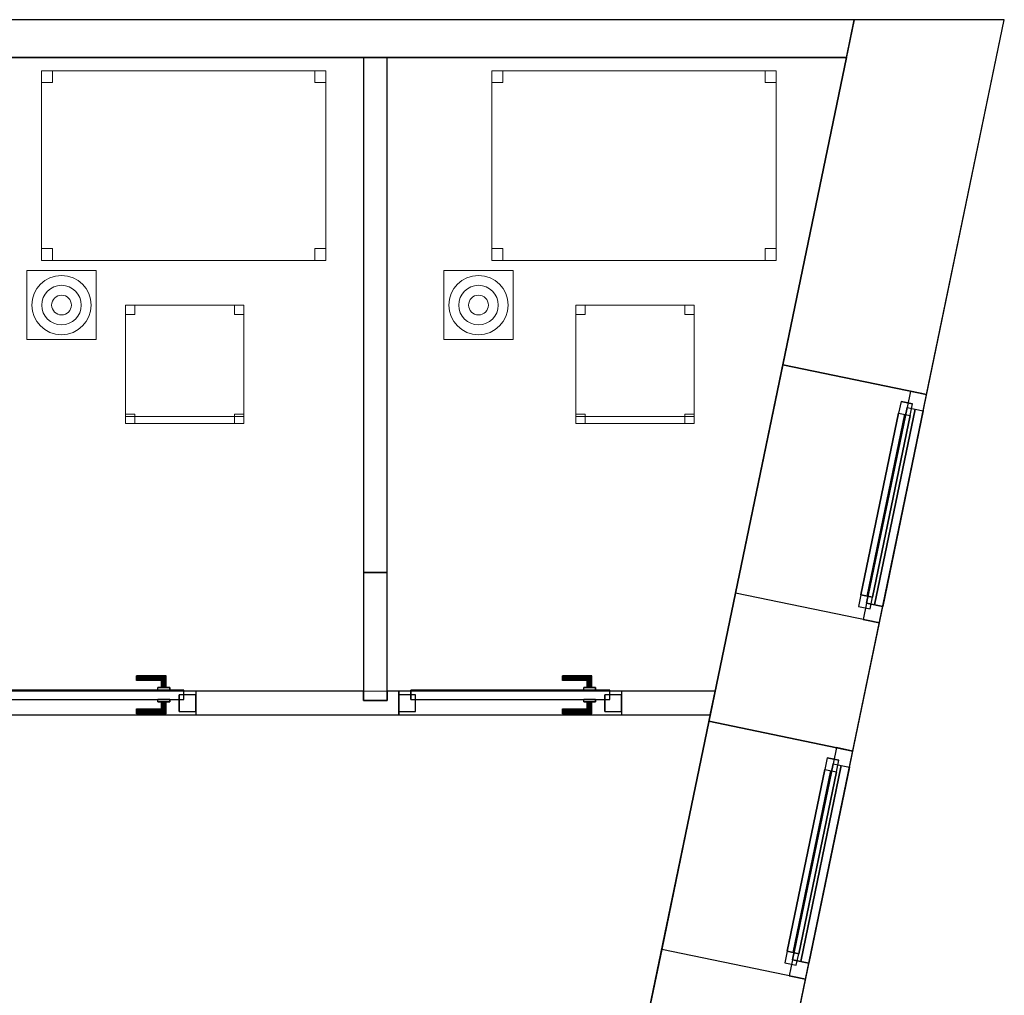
# Model space of a CAD drawing. Header units: metres. Extents: x 397.7 to 427.5, y 12.7 to 28.4.
# Tile 127 of 127: x 423.3 to 427.5, y 24.1 to 28.2. Entities that reach past the tile are written whole.
import ezdxf

# ---------------------------------------------------------------- set-up
doc = ezdxf.new("R2010")
doc.units = ezdxf.units.M
doc.layers.add('01_CARPINTERIA', color=5, linetype='Continuous', lineweight=25, true_color=0x0000ff)
doc.layers.add('01_SUELOS', color=7, linetype='Continuous', lineweight=25, true_color=0x007f00)
for name, color, linetype, lineweight in [('02_MOBILIARIO', 7, 'Continuous', 18), ('A-DETL-____-MBND', 7, 'Continuous', 18), ('A-DETL-GENF-OTLN', 7, 'Continuous', 18), ('A-GENM-____-OTLN', 7, 'Continuous', 18), ('A-WALL-____-MCUT', 7, 'Continuous', 25), ('A-WALL-____-OTLN', 7, 'Continuous', 25)]:
    doc.layers.add(name, color=color, linetype=linetype, lineweight=lineweight)

# ---------------------------------------------------------------- blocks, each defined once
blk = doc.blocks.new('Family - Cadira d_Oficina_P4-153699-07_TEL_P4')
at = {"layer": 'A-DETL-____-MBND', "color": 253, "true_color": 0xaaaaaa}
for p, q in [((0, 0.5), (0.5, 0.5)), ((0, 0), (0, 0.5)), ((0.5, 0.5), (0, 0.5)), ((0, 0.5), (0, 0)), ((0, 0.46), (0, 0.5)), ((0, 0.5), (0.04, 0.5)), ((0.04, 0.5), (0, 0.5)), ((0, 0.5), (0, 0.46)), ((0.04, 0.5), (0.04, 0.46)), ((0.04, 0.46), (0.04, 0.5)), ((0.46, 0.46), (0.46, 0.5)), ((0.46, 0.5), (0.5, 0.5)), ((0.5, 0.5), (0.46, 0.5)), ((0.46, 0.5), (0.46, 0.46)), ((0.5, 0.5), (0.5, 0.46)), ((0.5, 0.46), (0.5, 0.5)), ((0.5, 0.5), (0.5, 0)), ((0.5, 0), (0.5, 0.5)), ((0.04, 0.46), (0, 0.46)), ((0, 0.46), (0.04, 0.46)), ((0.5, 0.46), (0.46, 0.46)), ((0.46, 0.46), (0.5, 0.46)), ((0, 0), (0, 0.04)), ((0, 0.04), (0.04, 0.04)), ((0.04, 0.04), (0, 0.04)), ((0, 0.04), (0, 0)), ((0, 0), (0, 0.03)), ((0, 0.03), (0.5, 0.03)), ((0.5, 0.03), (0, 0.03)), ((0, 0.03), (0, 0)), ((0.5, 0), (0, 0)), ((0.04, 0), (0, 0)), ((0, 0), (0.04, 0)), ((0.04, 0.04), (0.04, 0)), ((0.04, 0), (0.04, 0.04)), ((0.46, 0), (0.46, 0.04)), ((0.46, 0.04), (0.5, 0.04)), ((0.5, 0.04), (0.46, 0.04)), ((0.46, 0.04), (0.46, 0)), ((0.5, 0), (0.46, 0)), ((0.5, 0.04), (0.5, 0)), ((0.5, 0), (0.5, 0.04)), ((0.5, 0.03), (0.5, 0)), ((0.5, 0), (0.5, 0.03)), ((0, 0), (0.5, 0)), ((0.5, 0), (0, 0)), ((0, 0), (0.5, 0)), ((0.46, 0), (0.5, 0))]:
    blk.add_line(p, q, dxfattribs=at)
blk = doc.blocks.new('Family - LONDR55-XX_ZZ-ARQ-CAA-M3D-Londres55-153852-07_TEL_P4')
at = {"layer": '01_CARPINTERIA', "color": 161, "true_color": 0xaaaaff}
for p, q in [((0.69, 0.1487), (0.69, 0.15)), ((0.69, 0.15), (0.69, 0.1487)), ((0.815, 0.15), (0.69, 0.15)), ((0.69, 0.145), (0.69, 0.1487)), ((0.69, 0.1487), (0.69, 0.145)), ((0.8137, 0.1487), (0.69, 0.1487)), ((0.8137, 0.1487), (0.69, 0.1487)), ((0.69, 0.14), (0.69, 0.145)), ((0.69, 0.145), (0.69, 0.14)), ((0.81, 0.145), (0.69, 0.145)), ((0.81, 0.145), (0.69, 0.145)), ((0.69, 0.135), (0.69, 0.14)), ((0.69, 0.14), (0.69, 0.135)), ((0.69, 0.14), (0.805, 0.14)), ((0.805, 0.14), (0.69, 0.14)), ((0.69, 0.135), (0.69, 0.1313)), ((0.69, 0.1313), (0.69, 0.135)), ((0.8, 0.135), (0.69, 0.135)), ((0.8, 0.135), (0.69, 0.135)), ((0.69, 0.1313), (0.69, 0.13)), ((0.69, 0.13), (0.69, 0.1313)), ((0.7963, 0.1313), (0.69, 0.1313)), ((0.7963, 0.1313), (0.69, 0.1313)), ((0.795, 0.13), (0.69, 0.13)), ((0.795, 0.13), (0.7963, 0.1313)), ((0.7963, 0.1313), (0.795, 0.13)), ((0.795, 0.1), (0.795, 0.13)), ((0.7963, 0.1313), (0.8, 0.135)), ((0.8, 0.135), (0.7963, 0.1313)), ((0.7963, 0.1), (0.7963, 0.1313)), ((0.7963, 0.1), (0.7963, 0.1313)), ((0.8, 0.135), (0.805, 0.14)), ((0.805, 0.14), (0.8, 0.135)), ((0.8, 0.1), (0.8, 0.135)), ((0.8, 0.1), (0.8, 0.135)), ((0.81, 0.145), (0.805, 0.14)), ((0.805, 0.14), (0.81, 0.145)), ((0.805, 0.14), (0.805, 0.1)), ((0.805, 0.1), (0.805, 0.14)), ((0.8137, 0.1487), (0.81, 0.145)), ((0.81, 0.145), (0.8137, 0.1487)), ((0.81, 0.1), (0.81, 0.145)), ((0.81, 0.1), (0.81, 0.145)), ((0.815, 0.15), (0.8137, 0.1487)), ((0.8137, 0.1487), (0.815, 0.15)), ((0.8137, 0.1), (0.8137, 0.1487)), ((0.8137, 0.1), (0.8137, 0.1487)), ((0.815, 0.1), (0.815, 0.15)), ((0.89, 0.09), (0.05, 0.09)), ((0.05, 0.09), (0.05, 0.05)), ((0.89, 0.09), (0.05, 0.09)), ((0.05, 0.05), (0.05, 0.09)), ((0.83, 0.1), (0.78, 0.1)), ((0.78, 0.1), (0.83, 0.1)), ((0.78, 0.09), (0.78, 0.1)), ((0.78, 0.09), (0.78, 0.1)), ((0.83, 0.09), (0.78, 0.09)), ((0.78, 0.09), (0.83, 0.09)), ((0.7963, 0.1), (0.795, 0.1)), ((0.795, 0.1), (0.7963, 0.1)), ((0.8, 0.1), (0.7963, 0.1)), ((0.7963, 0.1), (0.8, 0.1)), ((0.805, 0.1), (0.8, 0.1)), ((0.8, 0.1), (0.805, 0.1)), ((0.81, 0.1), (0.805, 0.1)), ((0.805, 0.1), (0.81, 0.1)), ((0.81, 0.1), (0.8137, 0.1)), ((0.8137, 0.1), (0.81, 0.1)), ((0.8137, 0.1), (0.815, 0.1)), ((0.815, 0.1), (0.8137, 0.1)), ((0.83, 0.09), (0.83, 0.1)), ((0.83, 0.1), (0.83, 0.09)), ((0.89, 0.05), (0.89, 0.09)), ((0.89, 0.05), (0.89, 0.09)), ((0.07, 0.07), (0, 0.07)), ((0, 0.07), (0, 0)), ((0.07, 0.07), (0, 0.07)), ((0, 0), (0, 0.07)), ((0.05, 0.05), (0.89, 0.05)), ((0.05, 0.05), (0.89, 0.05)), ((0.07, 0), (0.07, 0.07)), ((0.07, 0), (0.07, 0.07)), ((0.78, 0.05), (0.83, 0.05)), ((0.83, 0.05), (0.78, 0.05)), ((0.78, 0.04), (0.78, 0.05)), ((0.78, 0.04), (0.78, 0.05)), ((0.83, 0.04), (0.83, 0.05)), ((0.83, 0.05), (0.83, 0.04)), ((0.94, 0.07), (0.87, 0.07)), ((0.87, 0.07), (0.87, 0)), ((0.94, 0.07), (0.87, 0.07)), ((0.87, 0), (0.87, 0.07)), ((0.94, 0), (0.94, 0.07)), ((0.94, 0), (0.94, 0.07)), ((0, 0), (0.07, 0)), ((0, 0), (0.07, 0)), ((0.69, 0.0087), (0.69, 0.01)), ((0.69, 0.01), (0.69, 0.0087)), ((0.69, 0.01), (0.795, 0.01)), ((0.69, 0.005), (0.69, 0.0087)), ((0.69, 0.0087), (0.69, 0.005)), ((0.69, 0.0087), (0.7963, 0.0087)), ((0.69, 0.0087), (0.7963, 0.0087)), ((0.69, 0), (0.69, 0.005)), ((0.69, 0.005), (0.69, 0)), ((0.69, 0.005), (0.8, 0.005)), ((0.69, 0.005), (0.8, 0.005)), ((0.69, -0.005), (0.69, 0)), ((0.69, 0), (0.69, -0.005)), ((0.805, 0), (0.69, 0)), ((0.69, 0), (0.805, 0)), ((0.78, 0.04), (0.83, 0.04)), ((0.83, 0.04), (0.78, 0.04)), ((0.7963, 0.04), (0.795, 0.04)), ((0.795, 0.04), (0.7963, 0.04)), ((0.795, 0.01), (0.795, 0.04)), ((0.7963, 0.0087), (0.795, 0.01)), ((0.795, 0.01), (0.7963, 0.0087)), ((0.8, 0.04), (0.7963, 0.04)), ((0.7963, 0.04), (0.8, 0.04)), ((0.7963, 0.0087), (0.7963, 0.04)), ((0.7963, 0.0087), (0.7963, 0.04)), ((0.8, 0.005), (0.7963, 0.0087)), ((0.7963, 0.0087), (0.8, 0.005)), ((0.8, 0.04), (0.805, 0.04)), ((0.805, 0.04), (0.8, 0.04)), ((0.8, 0.005), (0.8, 0.04)), ((0.8, 0.005), (0.8, 0.04)), ((0.805, 0), (0.8, 0.005)), ((0.8, 0.005), (0.805, 0)), ((0.805, 0.04), (0.81, 0.04)), ((0.81, 0.04), (0.805, 0.04)), ((0.805, 0.04), (0.805, 0)), ((0.805, 0), (0.805, 0.04)), ((0.805, 0), (0.81, -0.005)), ((0.81, 0.04), (0.8137, 0.04)), ((0.8137, 0.04), (0.81, 0.04)), ((0.81, -0.005), (0.81, 0.04)), ((0.81, -0.005), (0.81, 0.04)), ((0.8137, 0.04), (0.815, 0.04)), ((0.815, 0.04), (0.8137, 0.04)), ((0.8137, -0.0087), (0.8137, 0.04)), ((0.8137, -0.0087), (0.8137, 0.04)), ((0.815, -0.01), (0.815, 0.04)), ((0.87, 0), (0.94, 0)), ((0.87, 0), (0.94, 0)), ((0.69, -0.005), (0.69, -0.0087)), ((0.69, -0.0087), (0.69, -0.005)), ((0.69, -0.005), (0.81, -0.005)), ((0.69, -0.005), (0.81, -0.005)), ((0.69, -0.0087), (0.69, -0.01)), ((0.69, -0.01), (0.69, -0.0087)), ((0.69, -0.0087), (0.8137, -0.0087)), ((0.69, -0.0087), (0.8137, -0.0087)), ((0.69, -0.01), (0.815, -0.01)), ((0.81, -0.005), (0.805, 0)), ((0.81, -0.005), (0.8137, -0.0087)), ((0.8137, -0.0087), (0.81, -0.005)), ((0.8137, -0.0087), (0.815, -0.01)), ((0.815, -0.01), (0.8137, -0.0087))]:
    blk.add_line(p, q, dxfattribs=at)
blk = doc.blocks.new('Family - Porta P4-153853-07_TEL_P4')
blk.add_blockref('Family - LONDR55-XX_ZZ-ARQ-CAA-M3D-Londres55-153852-07_TEL_P4', (0, 0))
blk = doc.blocks.new('Family - Evans P4-153868-07_TEL_P4')
at = {"layer": 'A-WALL-____-MCUT', "color": 253, "true_color": 0xaaaaaa}
for p, q in [((2.1724, 0.1), (0, 0.1)), ((0, 0.1), (0, 0)), ((2.1724, 0), (2.1724, 0.1)), ((0, 0), (2.1724, 0))]:
    blk.add_line(p, q, dxfattribs=at)
at = {"layer": 'A-WALL-____-OTLN', "color": 253, "true_color": 0xaaaaaa}
for p, q in [((2.1724, 0.1), (0, 0.1)), ((0, 0.1), (0, 0)), ((2.1724, 0), (2.1724, 0.1)), ((0, 0), (2.1724, 0))]:
    blk.add_line(p, q, dxfattribs=at)
at = {"layer": 'A-WALL-____-OTLN', "color": 253, "lineweight": 18, "true_color": 0xaaaaaa}
blk.add_line((0, 0), (2.1724, 0), dxfattribs=at)
blk = doc.blocks.new('Forma directa - LONDR55-XX_ZZ-ARQ-CAA-M3D-Londres55-153871-07_TEL_P4')
at = {"layer": '01_CARPINTERIA', "color": 161, "true_color": 0xaaaaff}
for p, q in [((0.1, 0.1), (0.05, 0.1)), ((0.05, 0.1), (0.05, 0.05)), ((0.1, 0.1), (0.05, 0.1)), ((0.05, 0.1), (0.05, 0.05)), ((0.1, 0.1), (0.883524, 0.1)), ((0.883524, 0.1), (0.1, 0.1)), ((0.1, 0.1), (0.1, 0.05)), ((0.1, 0.05), (0.1, 0.1)), ((0.1, 0.05), (0.1, 0.1)), ((0.1, 0.1), (0.1, 0.05)), ((0.883524, 0.1), (0.883524, 0.05)), ((0.883524, 0.1), (0.883524, 0.05)), ((0.933524, 0.1), (0.883524, 0.1)), ((0.883524, 0.1), (0.883524, 0.05)), ((0.933524, 0.1), (0.883524, 0.1)), ((0.883524, 0.1), (0.883524, 0.05)), ((0.933524, 0.05), (0.933524, 0.1)), ((0.933524, 0.1), (0.933524, 0.05)), ((0.07, 0.07), (0, 0.07)), ((0, 0.07), (0, 0)), ((0.07, 0.07), (0, 0.07)), ((0, 0.07), (0, 0)), ((0.05, 0.05), (0.1, 0.05)), ((0.05, 0.05), (0.1, 0.05)), ((0.07, 0), (0.07, 0.07)), ((0.07, 0.07), (0.07, 0)), ((0.07, 0.07), (0.913524, 0.07)), ((0.913524, 0.07), (0.07, 0.07)), ((0.07, 0.07), (0.07, 0)), ((0.07, 0), (0.07, 0.07)), ((0.883524, 0.075), (0.1, 0.075)), ((0.883524, 0.075), (0.1, 0.075)), ((0.1, 0.05), (0.883524, 0.05)), ((0.883524, 0.05), (0.1, 0.05)), ((0.883524, 0.05), (0.933524, 0.05)), ((0.883524, 0.05), (0.933524, 0.05)), ((0.983524, 0.07), (0.913524, 0.07)), ((0.913524, 0.07), (0.913524, 0)), ((0.983524, 0.07), (0.913524, 0.07)), ((0.913524, 0.07), (0.913524, 0)), ((0.913524, 0.07), (0.913524, 0)), ((0.913524, 0.07), (0.913524, 0)), ((0.983524, 0), (0.983524, 0.07)), ((0.983524, 0.07), (0.983524, 0)), ((0, 0), (0.07, 0)), ((0, 0), (0.07, 0)), ((0.913524, 0.035), (0.07, 0.035)), ((0.07, 0.035), (0.913524, 0.035)), ((0.07, 0), (0.913524, 0)), ((0.913524, 0), (0.07, 0)), ((0.913524, 0), (0.983524, 0)), ((0.913524, 0), (0.983524, 0))]:
    blk.add_line(p, q, dxfattribs=at)
blk = doc.blocks.new('Forma directa - Finestra P4-153872-07_TEL_P4')
blk.add_blockref('Forma directa - LONDR55-XX_ZZ-ARQ-CAA-M3D-Londres55-153871-07_TEL_P4', (0, 0))
blk = doc.blocks.new('Family - Façana sur-est P4-153955-07_TEL_P4')
at = {"layer": 'A-WALL-____-MCUT', "color": 253, "true_color": 0xaaaaaa}
for p, q in [((11.5798, 0.62), (9.9252, 0.62)), ((11.5798, 0), (11.5798, 0.62)), ((13.1156, 0.62), (12.5633, 0.62)), ((12.5633, 0.62), (12.5633, 0)), ((13.1156, 0), (13.1156, 0.62)), ((14.0991, 0.62), (14.0991, 0)), ((15.5861, 0.62), (14.0991, 0.62)), ((15.7146, 0), (15.5861, 0.62)), ((9.9252, 0), (11.5798, 0)), ((12.5633, 0), (13.1156, 0)), ((14.0991, 0), (15.7146, 0))]:
    blk.add_line(p, q, dxfattribs=at)
at = {"layer": 'A-WALL-____-OTLN', "color": 253, "true_color": 0xaaaaaa}
for p, q in [((15.5861, 0.62), (-0.1285, 0.62)), ((11.5798, 0), (11.5798, 0.62)), ((12.5633, 0.62), (11.5798, 0.62)), ((12.5633, 0), (12.5633, 0.62)), ((13.1156, 0), (13.1156, 0.62)), ((14.0991, 0.62), (13.1156, 0.62)), ((14.0991, 0), (14.0991, 0.62)), ((15.7146, 0), (15.5861, 0.62)), ((0, 0), (15.7146, 0)), ((11.5798, 0), (12.5633, 0)), ((13.1156, 0), (14.0991, 0))]:
    blk.add_line(p, q, dxfattribs=at)
at = {"layer": 'A-WALL-____-OTLN', "color": 253, "lineweight": 18, "true_color": 0xaaaaaa}
blk.add_line((0, 0), (15.7146, 0), dxfattribs=at)
blk = doc.blocks.new('Family - Vano finestra P4-153967-07_TEL_P4')
at = {"layer": 'A-GENM-____-OTLN', "color": 253, "true_color": 0xaaaaaa}
for p, q in [((426.233, 25.2683), (426.0334, 24.3053)), ((426.0334, 24.3053), (426.233, 25.2683)), ((426.8401, 25.1425), (426.233, 25.2683)), ((426.233, 25.2683), (426.8401, 25.1425)), ((426.6405, 24.1795), (426.8401, 25.1425)), ((426.8401, 25.1425), (426.6405, 24.1795)), ((426.0334, 24.3053), (426.6405, 24.1795)), ((426.0334, 24.3053), (426.6405, 24.1795))]:
    blk.add_line(p, q, dxfattribs=at)
blk = doc.blocks.new('Family - Vano finestra P4-153969-07_TEL_P4')
at = {"layer": 'A-GENM-____-OTLN', "color": 253, "true_color": 0xaaaaaa}
for p, q in [((426.5447, 26.7722), (426.3451, 25.8091)), ((426.3451, 25.8091), (426.5447, 26.7722)), ((427.1518, 26.6464), (426.5447, 26.7722)), ((426.5447, 26.7722), (427.1518, 26.6464)), ((426.9522, 25.6833), (427.1518, 26.6464)), ((427.1518, 26.6464), (426.9522, 25.6833)), ((426.3451, 25.8091), (426.9522, 25.6833)), ((426.3451, 25.8091), (426.9522, 25.6833))]:
    blk.add_line(p, q, dxfattribs=at)
blk = doc.blocks.new('Family - LONDR55-XX_ZZ-ARQ-CAA-M3D-Londres55-154006-07_TEL_P4')
at = {"layer": '01_CARPINTERIA', "color": 161, "true_color": 0xaaaaff}
for p, q in [((0.69, 0.1487), (0.69, 0.15)), ((0.69, 0.15), (0.69, 0.1487)), ((0.815, 0.15), (0.69, 0.15)), ((0.69, 0.145), (0.69, 0.1487)), ((0.69, 0.1487), (0.69, 0.145)), ((0.8137, 0.1487), (0.69, 0.1487)), ((0.8137, 0.1487), (0.69, 0.1487)), ((0.69, 0.14), (0.69, 0.145)), ((0.69, 0.145), (0.69, 0.14)), ((0.81, 0.145), (0.69, 0.145)), ((0.81, 0.145), (0.69, 0.145)), ((0.69, 0.135), (0.69, 0.14)), ((0.69, 0.14), (0.69, 0.135)), ((0.69, 0.14), (0.805, 0.14)), ((0.805, 0.14), (0.69, 0.14)), ((0.69, 0.135), (0.69, 0.1313)), ((0.69, 0.1313), (0.69, 0.135)), ((0.8, 0.135), (0.69, 0.135)), ((0.8, 0.135), (0.69, 0.135)), ((0.69, 0.1313), (0.69, 0.13)), ((0.69, 0.13), (0.69, 0.1313)), ((0.7963, 0.1313), (0.69, 0.1313)), ((0.7963, 0.1313), (0.69, 0.1313)), ((0.795, 0.13), (0.69, 0.13)), ((0.795, 0.13), (0.7963, 0.1313)), ((0.7963, 0.1313), (0.795, 0.13)), ((0.795, 0.1), (0.795, 0.13)), ((0.7963, 0.1313), (0.8, 0.135)), ((0.8, 0.135), (0.7963, 0.1313)), ((0.7963, 0.1), (0.7963, 0.1313)), ((0.7963, 0.1), (0.7963, 0.1313)), ((0.8, 0.135), (0.805, 0.14)), ((0.805, 0.14), (0.8, 0.135)), ((0.8, 0.1), (0.8, 0.135)), ((0.8, 0.1), (0.8, 0.135)), ((0.81, 0.145), (0.805, 0.14)), ((0.805, 0.14), (0.81, 0.145)), ((0.805, 0.14), (0.805, 0.1)), ((0.805, 0.1), (0.805, 0.14)), ((0.8137, 0.1487), (0.81, 0.145)), ((0.81, 0.145), (0.8137, 0.1487)), ((0.81, 0.1), (0.81, 0.145)), ((0.81, 0.1), (0.81, 0.145)), ((0.815, 0.15), (0.8137, 0.1487)), ((0.8137, 0.1487), (0.815, 0.15)), ((0.8137, 0.1), (0.8137, 0.1487)), ((0.8137, 0.1), (0.8137, 0.1487)), ((0.815, 0.1), (0.815, 0.15)), ((0.89, 0.09), (0.05, 0.09)), ((0.05, 0.09), (0.05, 0.05)), ((0.89, 0.09), (0.05, 0.09)), ((0.05, 0.05), (0.05, 0.09)), ((0.83, 0.1), (0.78, 0.1)), ((0.78, 0.1), (0.83, 0.1)), ((0.78, 0.09), (0.78, 0.1)), ((0.78, 0.09), (0.78, 0.1)), ((0.83, 0.09), (0.78, 0.09)), ((0.78, 0.09), (0.83, 0.09)), ((0.7963, 0.1), (0.795, 0.1)), ((0.795, 0.1), (0.7963, 0.1)), ((0.8, 0.1), (0.7963, 0.1)), ((0.7963, 0.1), (0.8, 0.1)), ((0.805, 0.1), (0.8, 0.1)), ((0.8, 0.1), (0.805, 0.1)), ((0.81, 0.1), (0.805, 0.1)), ((0.805, 0.1), (0.81, 0.1)), ((0.81, 0.1), (0.8137, 0.1)), ((0.8137, 0.1), (0.81, 0.1)), ((0.8137, 0.1), (0.815, 0.1)), ((0.815, 0.1), (0.8137, 0.1)), ((0.83, 0.09), (0.83, 0.1)), ((0.83, 0.1), (0.83, 0.09)), ((0.89, 0.05), (0.89, 0.09)), ((0.89, 0.05), (0.89, 0.09)), ((0.07, 0.07), (0, 0.07)), ((0, 0.07), (0, 0)), ((0.07, 0.07), (0, 0.07)), ((0, 0), (0, 0.07)), ((0.05, 0.05), (0.89, 0.05)), ((0.05, 0.05), (0.89, 0.05)), ((0.07, 0), (0.07, 0.07)), ((0.07, 0), (0.07, 0.07)), ((0.78, 0.05), (0.83, 0.05)), ((0.83, 0.05), (0.78, 0.05)), ((0.78, 0.04), (0.78, 0.05)), ((0.78, 0.04), (0.78, 0.05)), ((0.83, 0.04), (0.83, 0.05)), ((0.83, 0.05), (0.83, 0.04)), ((0.94, 0.07), (0.87, 0.07)), ((0.87, 0.07), (0.87, 0)), ((0.94, 0.07), (0.87, 0.07)), ((0.87, 0), (0.87, 0.07)), ((0.94, 0), (0.94, 0.07)), ((0.94, 0), (0.94, 0.07)), ((0, 0), (0.07, 0)), ((0, 0), (0.07, 0)), ((0.69, 0.0087), (0.69, 0.01)), ((0.69, 0.01), (0.69, 0.0087)), ((0.69, 0.01), (0.795, 0.01)), ((0.69, 0.005), (0.69, 0.0087)), ((0.69, 0.0087), (0.69, 0.005)), ((0.69, 0.0087), (0.7963, 0.0087)), ((0.69, 0.0087), (0.7963, 0.0087)), ((0.69, 0), (0.69, 0.005)), ((0.69, 0.005), (0.69, 0)), ((0.69, 0.005), (0.8, 0.005)), ((0.69, 0.005), (0.8, 0.005)), ((0.69, -0.005), (0.69, 0)), ((0.69, 0), (0.69, -0.005)), ((0.805, 0), (0.69, 0)), ((0.69, 0), (0.805, 0)), ((0.78, 0.04), (0.83, 0.04)), ((0.83, 0.04), (0.78, 0.04)), ((0.7963, 0.04), (0.795, 0.04)), ((0.795, 0.04), (0.7963, 0.04)), ((0.795, 0.01), (0.795, 0.04)), ((0.7963, 0.0087), (0.795, 0.01)), ((0.795, 0.01), (0.7963, 0.0087)), ((0.8, 0.04), (0.7963, 0.04)), ((0.7963, 0.04), (0.8, 0.04)), ((0.7963, 0.0087), (0.7963, 0.04)), ((0.7963, 0.0087), (0.7963, 0.04)), ((0.8, 0.005), (0.7963, 0.0087)), ((0.7963, 0.0087), (0.8, 0.005)), ((0.8, 0.04), (0.805, 0.04)), ((0.805, 0.04), (0.8, 0.04)), ((0.8, 0.005), (0.8, 0.04)), ((0.8, 0.005), (0.8, 0.04)), ((0.805, 0), (0.8, 0.005)), ((0.8, 0.005), (0.805, 0)), ((0.805, 0.04), (0.81, 0.04)), ((0.81, 0.04), (0.805, 0.04)), ((0.805, 0.04), (0.805, 0)), ((0.805, 0), (0.805, 0.04)), ((0.805, 0), (0.81, -0.005)), ((0.81, 0.04), (0.8137, 0.04)), ((0.8137, 0.04), (0.81, 0.04)), ((0.81, -0.005), (0.81, 0.04)), ((0.81, -0.005), (0.81, 0.04)), ((0.8137, 0.04), (0.815, 0.04)), ((0.815, 0.04), (0.8137, 0.04)), ((0.8137, -0.0087), (0.8137, 0.04)), ((0.8137, -0.0087), (0.8137, 0.04)), ((0.815, -0.01), (0.815, 0.04)), ((0.87, 0), (0.94, 0)), ((0.87, 0), (0.94, 0)), ((0.69, -0.005), (0.69, -0.0087)), ((0.69, -0.0087), (0.69, -0.005)), ((0.69, -0.005), (0.81, -0.005)), ((0.69, -0.005), (0.81, -0.005)), ((0.69, -0.0087), (0.69, -0.01)), ((0.69, -0.01), (0.69, -0.0087)), ((0.69, -0.0087), (0.8137, -0.0087)), ((0.69, -0.0087), (0.8137, -0.0087)), ((0.69, -0.01), (0.815, -0.01)), ((0.81, -0.005), (0.805, 0)), ((0.81, -0.005), (0.8137, -0.0087)), ((0.8137, -0.0087), (0.81, -0.005)), ((0.8137, -0.0087), (0.815, -0.01)), ((0.815, -0.01), (0.8137, -0.0087))]:
    blk.add_line(p, q, dxfattribs=at)
blk = doc.blocks.new('Family - Porta P4-154007-07_TEL_P4')
blk.add_blockref('Family - LONDR55-XX_ZZ-ARQ-CAA-M3D-Londres55-154006-07_TEL_P4', (0, 0))
blk = doc.blocks.new('Family - Taula 120X80_P4-154027-07_TEL_P4')
at = {"layer": 'A-DETL-____-MBND', "color": 253, "true_color": 0xaaaaaa}
for p, q in [((0, 0.7501), (0, 0.8001)), ((0, 0.8001), (0.0464, 0.8001)), ((0.0464, 0.8001), (0, 0.8001)), ((0, 0.8001), (0, 0.7501)), ((0, 0), (0, 0.8001)), ((0, 0.8001), (1.2, 0.8001)), ((1.2, 0.8001), (0, 0.8001)), ((0, 0.8001), (0, 0)), ((0.0464, 0.8001), (0.0464, 0.7501)), ((0.0464, 0.7501), (0.0464, 0.8001)), ((1.1536, 0.7501), (1.1536, 0.8001)), ((1.1536, 0.8001), (1.2, 0.8001)), ((1.2, 0.8001), (1.1536, 0.8001)), ((1.1536, 0.8001), (1.1536, 0.7501)), ((1.2, 0.8001), (1.2, 0.7501)), ((1.2, 0.7501), (1.2, 0.8001)), ((1.2, 0.8001), (1.2, 0)), ((1.2, 0), (1.2, 0.8001)), ((0.0464, 0.7501), (0, 0.7501)), ((0, 0.7501), (0.0464, 0.7501)), ((1.2, 0.7501), (1.1536, 0.7501)), ((1.1536, 0.7501), (1.2, 0.7501)), ((0, 0), (0, 0.05)), ((0, 0.05), (0.0464, 0.05)), ((0.0464, 0.05), (0, 0.05)), ((0, 0.05), (0, 0)), ((0.0464, 0.05), (0.0464, 0)), ((0.0464, 0), (0.0464, 0.05)), ((1.1536, 0), (1.1536, 0.05)), ((1.1536, 0.05), (1.2, 0.05)), ((1.2, 0.05), (1.1536, 0.05)), ((1.1536, 0.05), (1.1536, 0)), ((1.2, 0.05), (1.2, 0)), ((1.2, 0), (1.2, 0.05)), ((0.0464, 0), (0, 0)), ((0, 0), (0.0464, 0)), ((1.2, 0), (0, 0)), ((0, 0), (1.2, 0)), ((1.2, 0), (1.1536, 0)), ((1.1536, 0), (1.2, 0))]:
    blk.add_line(p, q, dxfattribs=at)
blk = doc.blocks.new('Family - Mampara P4-154096-07_TEL_P4')
at = {"layer": 'A-WALL-____-MCUT', "color": 253, "true_color": 0xaaaaaa}
for p, q in [((0.54, 0.1), (0, 0.1)), ((0, 0.1), (0, 0)), ((0.54, 0), (0.54, 0.1)), ((0, 0), (0.54, 0))]:
    blk.add_line(p, q, dxfattribs=at)
at = {"layer": 'A-WALL-____-OTLN', "color": 253, "true_color": 0xaaaaaa}
for p, q in [((0.54, 0.1), (0, 0.1)), ((0, 0.1), (0, 0)), ((0.54, 0), (0.54, 0.1)), ((0, 0), (0.54, 0))]:
    blk.add_line(p, q, dxfattribs=at)
at = {"layer": 'A-WALL-____-OTLN', "color": 253, "lineweight": 18, "true_color": 0xaaaaaa}
blk.add_line((0, 0), (0.54, 0), dxfattribs=at)
blk = doc.blocks.new('Family - Evans P4-154228-07_TEL_P4')
at = {"layer": 'A-WALL-____-MCUT', "color": 253, "true_color": 0xaaaaaa}
for p, q in [((0.0332, 0.16), (0, 0)), ((25.5877, 0.16), (0.0332, 0.16)), ((0, 0), (25.556, 0))]:
    blk.add_line(p, q, dxfattribs=at)
at = {"layer": 'A-WALL-____-OTLN', "color": 253, "true_color": 0xaaaaaa}
for p, q in [((0.0332, 0.16), (0, 0)), ((25.5877, 0.16), (0.0332, 0.16)), ((0, 0), (25.556, 0))]:
    blk.add_line(p, q, dxfattribs=at)
at = {"layer": 'A-WALL-____-OTLN', "color": 253, "lineweight": 18, "true_color": 0xaaaaaa}
blk.add_line((0, 0), (25.556, 0), dxfattribs=at)
blk = doc.blocks.new('Family - Taula 120X80_P4-154240-07_TEL_P4')
at = {"layer": 'A-DETL-____-MBND', "color": 253, "true_color": 0xaaaaaa}
for p, q in [((0, 0.7501), (0, 0.8001)), ((0, 0.8001), (0.0464, 0.8001)), ((0.0464, 0.8001), (0, 0.8001)), ((0, 0.8001), (0, 0.7501)), ((0, 0), (0, 0.8001)), ((0, 0.8001), (1.2, 0.8001)), ((1.2, 0.8001), (0, 0.8001)), ((0, 0.8001), (0, 0)), ((0.0464, 0.8001), (0.0464, 0.7501)), ((0.0464, 0.7501), (0.0464, 0.8001)), ((1.1536, 0.7501), (1.1536, 0.8001)), ((1.1536, 0.8001), (1.2, 0.8001)), ((1.2, 0.8001), (1.1536, 0.8001)), ((1.1536, 0.8001), (1.1536, 0.7501)), ((1.2, 0.8001), (1.2, 0.7501)), ((1.2, 0.7501), (1.2, 0.8001)), ((1.2, 0.8001), (1.2, 0)), ((1.2, 0), (1.2, 0.8001)), ((0.0464, 0.7501), (0, 0.7501)), ((0, 0.7501), (0.0464, 0.7501)), ((1.2, 0.7501), (1.1536, 0.7501)), ((1.1536, 0.7501), (1.2, 0.7501)), ((0, 0), (0, 0.05)), ((0, 0.05), (0.0464, 0.05)), ((0.0464, 0.05), (0, 0.05)), ((0, 0.05), (0, 0)), ((0.0464, 0.05), (0.0464, 0)), ((0.0464, 0), (0.0464, 0.05)), ((1.1536, 0), (1.1536, 0.05)), ((1.1536, 0.05), (1.2, 0.05)), ((1.2, 0.05), (1.1536, 0.05)), ((1.1536, 0.05), (1.1536, 0)), ((1.2, 0.05), (1.2, 0)), ((1.2, 0), (1.2, 0.05)), ((0.0464, 0), (0, 0)), ((0, 0), (0.0464, 0)), ((1.2, 0), (0, 0)), ((1.2, 0), (1.1536, 0)), ((1.1536, 0), (1.2, 0)), ((0, 0), (1.2, 0))]:
    blk.add_line(p, q, dxfattribs=at)
blk = doc.blocks.new('Family - Mampara P4-154284-07_TEL_P4')
at = {"layer": 'A-WALL-____-MCUT', "color": 253, "true_color": 0xaaaaaa}
for p, q in [((0.0207, 0.1), (0, 0)), ((0.3951, 0.1), (0.0207, 0.1)), ((0.3951, 0), (0.3951, 0.1)), ((1.3351, 0.1), (1.3351, 0)), ((2.1923, 0.1), (1.3351, 0.1)), ((2.1923, 0), (2.1923, 0.1)), ((3.1323, 0.1), (3.1323, 0)), ((3.9923, 0.1), (3.1323, 0.1)), ((3.9923, 0), (3.9923, 0.1)), ((4.9323, 0.1), (4.9323, 0)), ((4.9823, 0.1), (4.9323, 0.1)), ((4.9823, 0), (4.9823, 0.1)), ((0, 0), (0.3951, 0)), ((1.3351, 0), (1.3851, 0)), ((1.3851, 0), (1.3851, 0.0392)), ((1.3851, 0.0392), (1.4851, 0.0392)), ((1.4851, 0.0392), (1.4851, 0)), ((1.4851, 0), (2.1923, 0)), ((3.1323, 0), (3.9923, 0)), ((4.9323, 0), (4.9823, 0))]:
    blk.add_line(p, q, dxfattribs=at)
at = {"layer": 'A-WALL-____-OTLN', "color": 253, "true_color": 0xaaaaaa}
for p, q in [((0.0207, 0.1), (0, 0)), ((4.9823, 0.1), (0.0207, 0.1)), ((0.3951, 0), (0.3951, 0.1)), ((1.3351, 0.1), (0.3951, 0.1)), ((1.3351, 0), (1.3351, 0.1)), ((2.1923, 0), (2.1923, 0.1)), ((3.1323, 0.1), (2.1923, 0.1)), ((3.1323, 0), (3.1323, 0.1)), ((3.9923, 0), (3.9923, 0.1)), ((4.9323, 0.1), (3.9923, 0.1)), ((4.9323, 0), (4.9323, 0.1)), ((4.9823, 0), (4.9823, 0.1)), ((0, 0), (1.3851, 0)), ((0.3951, 0), (1.3351, 0)), ((1.3851, 0.0392), (1.4851, 0.0392)), ((1.3851, 0), (1.3851, 0.0392)), ((1.4851, 0.0392), (1.4851, 0)), ((1.4851, 0), (4.9823, 0)), ((2.1923, 0), (3.1323, 0)), ((3.9923, 0), (4.9323, 0))]:
    blk.add_line(p, q, dxfattribs=at)
at = {"layer": 'A-WALL-____-OTLN', "color": 253, "lineweight": 18, "true_color": 0xaaaaaa}
blk.add_line((0, 0), (4.9823, 0), dxfattribs=at)
blk = doc.blocks.new('Family - Vano porta P4-154288-07_TEL_P4')
at = {"layer": 'A-GENM-____-OTLN', "color": 253, "true_color": 0xaaaaaa}
for p, q in [((424.067, 25.395), (423.127, 25.395)), ((423.127, 25.395), (423.127, 25.295)), ((423.127, 25.395), (424.067, 25.395)), ((423.127, 25.295), (423.127, 25.395)), ((424.067, 25.295), (424.067, 25.395)), ((424.067, 25.295), (424.067, 25.395)), ((423.127, 25.295), (424.067, 25.295)), ((424.067, 25.295), (423.127, 25.295))]:
    blk.add_line(p, q, dxfattribs=at)
blk = doc.blocks.new('Family - Vano porta P4-154290-07_TEL_P4')
at = {"layer": 'A-GENM-____-OTLN', "color": 253, "true_color": 0xaaaaaa}
for p, q in [((425.8641, 25.395), (424.9241, 25.395)), ((424.9241, 25.395), (424.9241, 25.295)), ((424.9241, 25.395), (425.8641, 25.395)), ((424.9241, 25.295), (424.9241, 25.395)), ((425.8641, 25.295), (425.8641, 25.395)), ((425.8641, 25.295), (425.8641, 25.395)), ((424.9241, 25.295), (425.8641, 25.295)), ((425.8641, 25.295), (424.9241, 25.295))]:
    blk.add_line(p, q, dxfattribs=at)
blk = doc.blocks.new('Forma directa - Finestra P4-154365-07_TEL_P4')
blk.add_blockref('Forma directa - LONDR55-XX_ZZ-ARQ-CAA-M3D-Londres55-153871-07_TEL_P4', (0, 0))
blk = doc.blocks.new('Family - Cadira d_Oficina_P4-154457-07_TEL_P4')
at = {"layer": 'A-DETL-____-MBND', "color": 253, "true_color": 0xaaaaaa}
for p, q in [((0, 0.5), (0.5, 0.5)), ((0, 0), (0, 0.5)), ((0.5, 0.5), (0, 0.5)), ((0, 0.5), (0, 0)), ((0, 0.46), (0, 0.5)), ((0, 0.5), (0.04, 0.5)), ((0.04, 0.5), (0, 0.5)), ((0, 0.5), (0, 0.46)), ((0.04, 0.5), (0.04, 0.46)), ((0.04, 0.46), (0.04, 0.5)), ((0.46, 0.46), (0.46, 0.5)), ((0.46, 0.5), (0.5, 0.5)), ((0.5, 0.5), (0.46, 0.5)), ((0.46, 0.5), (0.46, 0.46)), ((0.5, 0.5), (0.5, 0)), ((0.5, 0), (0.5, 0.5)), ((0.5, 0.5), (0.5, 0.46)), ((0.5, 0.46), (0.5, 0.5)), ((0.04, 0.46), (0, 0.46)), ((0, 0.46), (0.04, 0.46)), ((0.5, 0.46), (0.46, 0.46)), ((0.46, 0.46), (0.5, 0.46)), ((0, 0), (0, 0.04)), ((0, 0.04), (0.04, 0.04)), ((0.04, 0.04), (0, 0.04)), ((0, 0.04), (0, 0)), ((0, 0), (0, 0.03)), ((0, 0.03), (0.5, 0.03)), ((0.5, 0.03), (0, 0.03)), ((0, 0.03), (0, 0)), ((0.04, 0), (0, 0)), ((0, 0), (0.04, 0)), ((0.5, 0), (0, 0)), ((0.04, 0.04), (0.04, 0)), ((0.04, 0), (0.04, 0.04)), ((0.46, 0), (0.46, 0.04)), ((0.46, 0.04), (0.5, 0.04)), ((0.5, 0.04), (0.46, 0.04)), ((0.46, 0.04), (0.46, 0)), ((0.5, 0), (0.46, 0)), ((0.5, 0.04), (0.5, 0)), ((0.5, 0), (0.5, 0.04)), ((0.5, 0.03), (0.5, 0)), ((0.5, 0), (0.5, 0.03)), ((0, 0), (0.5, 0)), ((0.5, 0), (0, 0)), ((0, 0), (0.5, 0)), ((0.46, 0), (0.5, 0))]:
    blk.add_line(p, q, dxfattribs=at)
blk = doc.blocks.new('Family - LONDR55-XX_ZZ-ARQ-CAA-M3D-Londres55-154484-07_TEL_P4')
at = {"layer": '01_SUELOS', "color": 9, "true_color": 0xaad4aa}
for p, q in [((28.518, 14.9576), (22.9818, 14.9576)), ((22.9818, 14.9576), (28.518, 14.9576)), ((25.4182, 0), (28.518, 14.9576)), ((28.518, 14.9576), (25.4182, 0))]:
    blk.add_line(p, q, dxfattribs=at)
blk = doc.blocks.new('LONDR55-XX_ZZ-ARQ-CAA-M3D-Londres55_ifc-1-07_TEL_P4')
at = {"layer": '01_CARPINTERIA', "color": 253, "lineweight": 18, "true_color": 0xaaaaaa}
for name, p, rotation in [('Forma directa - Finestra P4-153872-07_TEL_P4', (426.9522, 25.6833), 78.29179146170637), ('Forma directa - Finestra P4-154365-07_TEL_P4', (426.6405, 24.1795), 78.29179146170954)]:
    blk.add_blockref(name, p, dxfattribs=dict(at, rotation=rotation))
for name, p in [('Family - Porta P4-153853-07_TEL_P4', (423.127, 25.31)), ('Family - Porta P4-154007-07_TEL_P4', (424.9241, 25.31))]:
    blk.add_blockref(name, p, dxfattribs=at)
at = {"layer": '01_SUELOS', "color": 253, "lineweight": 18, "true_color": 0xaaaaaa}
blk.add_blockref('Family - LONDR55-XX_ZZ-ARQ-CAA-M3D-Londres55-154484-07_TEL_P4', (398.2952, 13.1106), dxfattribs=at)
at = {"layer": '02_MOBILIARIO', "color": 253, "lineweight": 18, "true_color": 0xaaaaaa}
for name, p in [('Family - Taula 120X80_P4-154240-07_TEL_P4', (423.4158, 27.2125)), ('Family - Taula 120X80_P4-154027-07_TEL_P4', (425.3165, 27.2125)), ('Family - Cadira d_Oficina_P4-153699-07_TEL_P4', (423.7701, 26.5243)), ('Family - Cadira d_Oficina_P4-154457-07_TEL_P4', (425.6707, 26.5243))]:
    blk.add_blockref(name, p, dxfattribs=at)
at = {"layer": 'A-GENM-____-OTLN', "color": 253, "lineweight": 18, "true_color": 0xaaaaaa}
for name in ['Family - Vano finestra P4-153969-07_TEL_P4', 'Family - Vano porta P4-154288-07_TEL_P4', 'Family - Vano porta P4-154290-07_TEL_P4', 'Family - Vano finestra P4-153967-07_TEL_P4']:
    blk.add_blockref(name, (0, 0), dxfattribs=at)
at = {"layer": 'A-WALL-____-OTLN', "color": 253, "lineweight": 18, "true_color": 0xaaaaaa}
for name, p, rotation in [('Family - Façana sur-est P4-153955-07_TEL_P4', (424.2907, 12.8406), 78.29179146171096), ('Family - Evans P4-154228-07_TEL_P4', (426.8464, 28.2282), 180), ('Family - Evans P4-153868-07_TEL_P4', (424.8741, 25.8958), 90), ('Family - Mampara P4-154096-07_TEL_P4', (424.8741, 25.3558), 90), ('Family - Mampara P4-154284-07_TEL_P4', (426.2592, 25.395), 180)]:
    blk.add_blockref(name, p, dxfattribs=dict(at, rotation=rotation))
blk = doc.blocks.new('ZYR_08_04 Altaveu Sostre Encastat - Altaveu Encastat 08 _Rect_-911407-07_TEL_P4')
at = {"layer": 'A-DETL-GENF-OTLN', "color": 6, "true_color": 0xff00ff}
for p, q in [((-0.145825, 0.145825), (0.145825, 0.145825)), ((-0.145825, -0.145825), (-0.145825, 0.145825)), ((0.145825, 0.145825), (0.145825, -0.145825)), ((0.145825, -0.145825), (-0.145825, -0.145825))]:
    blk.add_line(p, q, dxfattribs=at)
for radius in [0.125, 0.083333, 0.041667]:
    blk.add_circle((0, 0), radius, dxfattribs=at)

msp = doc.modelspace()

# ---------------------------------------------------------------- block references
at = {"lineweight": 5}
msp.add_blockref('LONDR55-XX_ZZ-ARQ-CAA-M3D-Londres55_ifc-1-07_TEL_P4', (0, 0), dxfattribs=at)
at = {"layer": 'A-DETL-GENF-OTLN', "color": 6, "true_color": 0xff00ff}
for p in [(423.5001, 27.0243), (425.2601, 27.0243)]:
    msp.add_blockref('ZYR_08_04 Altaveu Sostre Encastat - Altaveu Encastat 08 _Rect_-911407-07_TEL_P4', p, dxfattribs=at)

doc.saveas('drawing.dxf')
